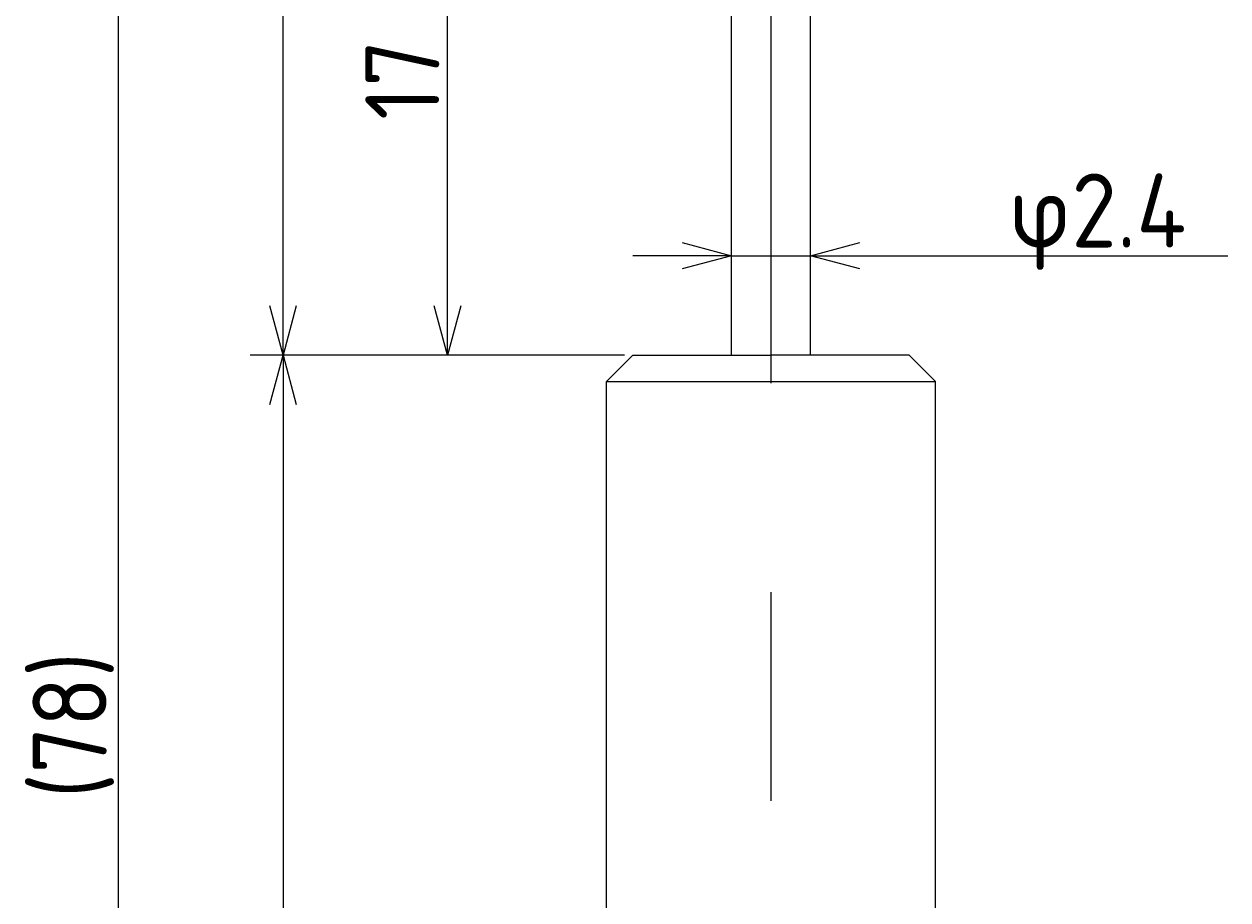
# Model space of a CAD drawing. Extents: x 183 to 219, y 97 to 203.
# Tile 2 of 3: x 183 to 219, y 150 to 177. Entities that reach past the tile are written whole.
import ezdxf

# ---------------------------------------------------------------- set-up
doc = ezdxf.new("R2010")
doc.units = 0
doc.linetypes.add('CENTER', pattern=[50.8, 31.75, -6.35, 6.35, -6.35])
doc.layers.get('0').update_dxf_attribs({"linetype": 'CONTINUOUS'})
doc.layers.get('DEFPOINTS').update_dxf_attribs({"linetype": 'CONTINUOUS'})
for name, color, linetype in [('18-0-CON', 3, 'CONTINUOUS'), ('図形', 7, 'CONTINUOUS'), ('寸法_文字', 3, 'CONTINUOUS')]:
    doc.layers.add(name, color=color, linetype=linetype)
doc.layers.get('0').off()
doc.styles.add('DIMENSION', font='isocp.shx', dxfattribs={"bigfont": 'bigfont.shx'})
doc.dimstyles.get("Standard").update_dxf_attribs({"dimtxt": 0.18, "dimasz": 0.18, "dimexe": 0.18, "dimexo": 0.0625, "dimgap": 0.09, "dimtad": 0, "dimtih": 1, "dimtoh": 1, "dimzin": 0, "dimcen": 0.09, "dimazin": 3, "dimtfac": 1, "dimtofl": 0, "dimtmove": 0, "dimatfit": 3})

# ---------------------------------------------------------------- blocks, each defined once
blk = doc.blocks.new('_OPEN30')
at = {"color": 0, "linetype": 'BYBLOCK'}
for p, q in [((-1, 0.268), (0, 0)), ((0, 0), (-1, -0.268)), ((0, 0), (-1, 0))]:
    blk.add_line(p, q, dxfattribs=at)
blk = doc.blocks.new('*U24')
at = {"layer": '寸法_文字', "color": 3, "style": 'DIMENSION'}
blk.add_text('50', height=2.25, rotation=90, dxfattribs=at).set_placement((190.295, 139.93))
blk = doc.blocks.new('*D23')
at = {"layer": 'DEFPOINTS', "color": 0}
for p in [(201.181, 166.506), (190.545, 116.506), (200.881, 116.506)]:
    blk.add_point(p, dxfattribs=at)
at = {"layer": '寸法_文字', "color": 3}
for p, q in [((200.931, 166.506), (189.545, 166.506)), ((190.545, 165.006), (190.545, 118.006)), ((200.631, 116.506), (189.545, 116.506))]:
    blk.add_line(p, q, dxfattribs=at)
blk.add_blockref('*U24', (0, 0))
at = {"layer": '寸法_文字', "color": 3, "xscale": 1.5, "yscale": 1.5, "zscale": 1.5}
for p, rotation in [((190.545, 166.506), 90), ((190.545, 116.506), 270)]:
    blk.add_blockref('_OPEN30', p, dxfattribs=dict(at, rotation=rotation))
blk = doc.blocks.new('*U94')
at = {"layer": '寸法_文字', "color": 3, "style": 'DIMENSION'}
blk.add_text('φ2.4', height=2.25, dxfattribs=at).set_placement((212.611, 169.777))
blk = doc.blocks.new('*D93')
at = {"layer": 'DEFPOINTS', "color": 0}
for p in [(204.18, 169.527), (206.58, 169.527), (206.58, 169.527)]:
    blk.add_point(p, dxfattribs=at)
at = {"layer": '寸法_文字', "color": 3}
for p, q in [((202.68, 169.527), (201.18, 169.527)), ((204.18, 169.527), (206.58, 169.527)), ((208.08, 169.527), (219.273, 169.527))]:
    blk.add_line(p, q, dxfattribs=at)
at = {"layer": '寸法_文字'}
blk.add_blockref('*U94', (0, 0), dxfattribs=at)
at = {"layer": '寸法_文字', "color": 3, "xscale": 1.5, "yscale": 1.5, "zscale": 1.5}
blk.add_blockref('_OPEN30', (204.18, 169.527), dxfattribs=at)
at = {"layer": '寸法_文字', "color": 3, "xscale": 1.5, "yscale": 1.5, "zscale": 1.5, "rotation": 180}
blk.add_blockref('_OPEN30', (206.58, 169.527), dxfattribs=at)
blk = doc.blocks.new('*U107')
at = {"layer": '寸法_文字', "color": 3, "style": 'DIMENSION'}
blk.add_text('(28)', height=2.25, rotation=90, dxfattribs=at).set_placement((190.182, 178.031))
blk = doc.blocks.new('*D106')
at = {"layer": 'DEFPOINTS', "color": 0}
for p in [(190.545, 194.506), (203.881, 194.506), (201.181, 166.506)]:
    blk.add_point(p, dxfattribs=at)
at = {"layer": '寸法_文字', "color": 3}
for p, q in [((203.631, 194.506), (189.545, 194.506)), ((190.545, 168.006), (190.545, 193.006)), ((200.931, 166.506), (189.545, 166.506))]:
    blk.add_line(p, q, dxfattribs=at)
at = {"layer": '寸法_文字', "color": 3, "xscale": 1.5, "yscale": 1.5, "zscale": 1.5}
for p, rotation in [((190.545, 194.506), 90), ((190.545, 166.506), 270)]:
    blk.add_blockref('_OPEN30', p, dxfattribs=dict(at, rotation=rotation))
at = {"layer": '寸法_文字'}
blk.add_blockref('*U107', (0, 0), dxfattribs=at)
blk = doc.blocks.new('*U128')
at = {"layer": '寸法_文字', "color": 3, "style": 'DIMENSION'}
blk.add_text('17', height=2.25, rotation=90, dxfattribs=at).set_placement((195.295, 173.656))
blk = doc.blocks.new('*D127')
at = {"layer": 'DEFPOINTS', "color": 0}
for p in [(195.545, 183.506), (200.381, 183.506), (201.181, 166.506)]:
    blk.add_point(p, dxfattribs=at)
at = {"layer": '寸法_文字', "color": 3}
for p, q in [((200.131, 183.506), (194.545, 183.506)), ((195.545, 168.006), (195.545, 182.006)), ((200.931, 166.506), (194.545, 166.506))]:
    blk.add_line(p, q, dxfattribs=at)
at = {"layer": '18-0-CON'}
blk.add_blockref('*U128', (0, 0), dxfattribs=at)
at = {"layer": '寸法_文字', "color": 3, "xscale": 1.5, "yscale": 1.5, "zscale": 1.5}
for p, rotation in [((195.545, 183.506), 90), ((195.545, 166.506), 270)]:
    blk.add_blockref('_OPEN30', p, dxfattribs=dict(at, rotation=rotation))
blk = doc.blocks.new('*U130')
at = {"layer": '寸法_文字', "color": 3, "style": 'DIMENSION'}
blk.add_text('(78)', height=2.25, rotation=90, dxfattribs=at).set_placement((185.182, 153.031))
blk = doc.blocks.new('*D129')
at = {"layer": 'DEFPOINTS', "color": 0}
for p in [(185.545, 194.506), (203.881, 194.506), (200.881, 116.506)]:
    blk.add_point(p, dxfattribs=at)
at = {"layer": '寸法_文字', "color": 3}
for p, q in [((203.631, 194.506), (184.545, 194.506)), ((185.545, 118.006), (185.545, 193.006)), ((200.631, 116.506), (184.545, 116.506))]:
    blk.add_line(p, q, dxfattribs=at)
at = {"layer": '18-0-CON'}
blk.add_blockref('*U130', (0, 0), dxfattribs=at)
at = {"layer": '寸法_文字', "color": 3, "xscale": 1.5, "yscale": 1.5, "zscale": 1.5}
for p, rotation in [((185.545, 194.506), 90), ((185.545, 116.506), 270)]:
    blk.add_blockref('_OPEN30', p, dxfattribs=dict(at, rotation=rotation))

msp = doc.modelspace()

# ---------------------------------------------------------------- linework, layer by layer
at = {"layer": '図形', "color": 3, "linetype": 'CENTER'}
msp.add_line((205.381, 197.403), (205.381, 115.001), dxfattribs=at)
at = {"layer": '図形'}
for p, q in [((204.179, 166.506), (204.181, 183.506)), ((206.579, 166.506), (206.581, 183.506)), ((200.381, 165.706), (201.181, 166.506)), ((201.181, 166.506), (205.381, 166.506)), ((209.581, 166.506), (205.381, 166.506)), ((210.381, 165.706), (209.581, 166.506)), ((200.381, 122.506), (200.381, 165.706)), ((200.381, 165.706), (210.381, 165.706)), ((210.381, 122.506), (210.381, 165.706))]:
    msp.add_line(p, q, dxfattribs=at)

# ---------------------------------------------------------------- dimensions: what is measured, and where the dimension line sits
at = {"layer": '寸法_文字'}
for base, p1, p2, override, picture, middle in [((185.545, 194.506), (200.881, 116.506), (203.881, 194.506), {"dimscale": 0.5, "dimpost": '(<>)', "dimclrd": 3, "dimclre": 3, "dimclrt": 3}, '*D129', (184.057, 155.506)), ((190.545, 194.506), (201.181, 166.506), (203.881, 194.506), {"dimscale": 0.5, "dimpost": '(<>)', "dimclrd": 3, "dimclre": 3, "dimclrt": 3}, '*D106', (189.057, 180.506)), ((195.545, 183.506), (201.181, 166.506), (200.381, 183.506), {"dimscale": 0.5, "dimpost": '<>', "dimclrd": 3, "dimclre": 3, "dimclrt": 3}, '*D127', (194.17, 175.006))]:
    dim = msp.add_linear_dim(base=base, p1=p1, p2=p2, angle=90, dimstyle='Standard', override=override, dxfattribs=at)
    dim.commit()
    dim.dimension.update_dxf_attribs({"geometry": picture, "text_midpoint": middle})
dim = msp.add_linear_dim(base=(206.58, 169.527), p1=(204.18, 169.527), p2=(206.58, 169.527), dimstyle='Standard', override={"dimscale": 0.5, "dimpost": 'φ<>', "dimse1": 1, "dimse2": 1, "dimclrd": 3, "dimclre": 3, "dimclrt": 3}, dxfattribs=at)
dim.commit()
dim.dimension.update_dxf_attribs({"geometry": '*D93', "text_midpoint": (216.042, 169.527), "dimtype": 128})
at = {"layer": '寸法_文字', "color": 3}
dim = msp.add_linear_dim(base=(190.545, 116.506), p1=(201.181, 166.506), p2=(200.881, 116.506), angle=90, dimstyle='Standard', override={"dimscale": 0.5, "dimclrd": 3, "dimclre": 3, "dimclrt": 3}, dxfattribs=at)
dim.commit()
dim.dimension.update_dxf_attribs({"geometry": '*D23', "text_midpoint": (189.17, 141.506)})

doc.saveas('drawing.dxf')
